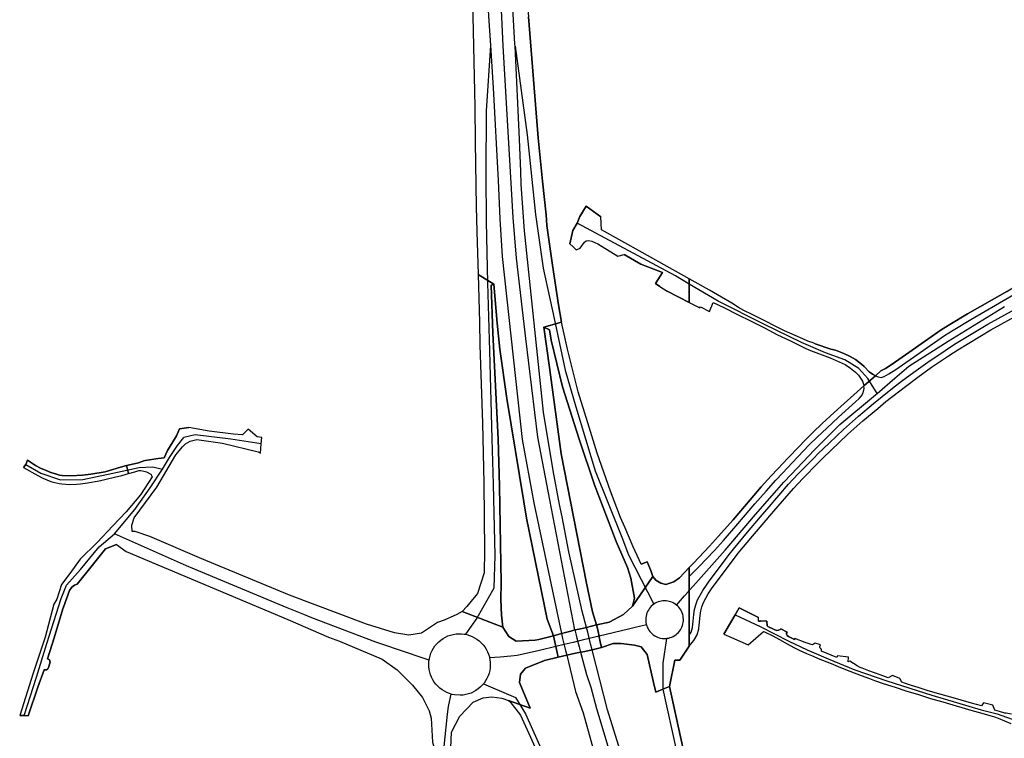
# Model space of a CAD drawing. Extents: x 166506 to 171543, y 332500 to 338212.
# Tile 8 of 139: x 168383 to 168996, y 334609 to 335057. Entities that reach past the tile are written whole.
import ezdxf

# ---------------------------------------------------------------- set-up
doc = ezdxf.new("R2010")
doc.units = 0
doc.header["$MEASUREMENT"] = 0
doc.layers.add('IRISH_OS_1000S_FEATURE', color=252, linetype='CONTINUOUS')

msp = doc.modelspace()

# ---------------------------------------------------------------- linework, layer by layer
at = {"layer": 'IRISH_OS_1000S_FEATURE', "color": 9}
for points in [[(168661.564, 335200), (168661.834, 335172.161), (168663.707, 335125.633), (168666.262, 335002.873), (168666.567, 334980.919)], [(168667.014, 335200), (168668.391, 335168.919), (168674.814, 335059.52), (168676.057, 335041.073)], [(168728.672, 334676.803), (168713.004, 334757.922), (168705.704, 334797.027), (168698.094, 334858.423), (168692.414, 334908.603), (168690.173, 334933.864), (168684.079, 335040.879), (168678.302, 335161.338), (168675.413, 335200)], [(168691.427, 335040.622), (168691.366, 335041.95), (168686.519, 335129.016), (168684.507, 335160.52), (168683.511, 335200)], [(168691.731, 335200), (168696.638, 335094.16), (168697.951, 335079.222), (168699.828, 335058.992), (168705.905, 334983.587), (168708.563, 334956.449), (168710.759, 334935.497), (168711.159, 334928.938), (168714.65, 334904.205), (168718.448, 334879.384), (168720.438, 334868.648)], [(168663.707, 335125.633), (168666.262, 335002.873), (168666.567, 334980.919), (168667.13, 334940.422), (168667.553, 334925.077), (168668.366, 334898.345), (168678.251, 334892.386), (168680.36, 334867.936), (168681.886, 334851.766), (168686.294, 334821.146), (168696.839, 334756.566), (168698.559, 334746.444), (168711.375, 334683.512), (168715.342, 334673.119), (168715.948, 334670.326), (168716.797, 334666.424), (168717.646, 334662.657), (168718.27, 334659.888), (168709.713, 334657.826), (168697.849, 334652.954), (168694.863, 334649.304), (168694.292, 334644.1), (168700.796, 334627.997), (168687.429, 334632.786), (168688.147, 334632.222), (168694.889, 334623.747), (168720.409, 334567.369)], [(168795.906, 334603.521), (168787.589, 334641.542), (168783.518, 334639.878), (168779.195, 334638.11), (168777.781, 334644.109), (168773.654, 334661.616), (168770.07, 334666.338), (168765.883, 334667.419), (168757.537, 334668.423), (168753.125, 334668.298), (168752.471, 334668.279), (168745.291, 334665.97), (168744.552, 334669.336), (168742.907, 334676.844), (168742.201, 334680.063), (168739.615, 334688.109), (168735.964, 334705.872), (168720.07, 334786.558), (168712.95, 334840.43), (168709.421, 334865.454), (168720.438, 334868.648), (168718.448, 334879.384), (168714.65, 334904.205), (168711.159, 334928.938), (168710.759, 334935.497), (168708.563, 334956.449), (168705.905, 334983.587), (168699.828, 335058.992)], [(168676.057, 335041.073), (168673.514, 335000.27), (168673.188, 334961.01), (168673.323, 334931.08), (168674.163, 334893.232), (168675.46, 334850.75), (168676.89, 334796.008), (168677.691, 334767.568), (168678.296, 334749.606), (168678.855, 334723.195), (168678.127, 334702.941), (168667.625, 334684.128), (168660.505, 334674.094)], [(168676.057, 335041.073), (168677.832, 335014.729), (168680.913, 334957.005)], [(168691.427, 335040.622), (168698.97, 334985.465), (168704.141, 334935.78), (168708.959, 334902.346), (168715.799, 334870.892), (168722.724, 334838.637), (168729.315, 334815.942), (168741.286, 334775.939), (168757.951, 334734.717), (168762.056, 334723.63), (168777.79, 334692.806)], [(168694.117, 334982.688), (168691.427, 335040.622)], [(168666.567, 334980.919), (168667.13, 334940.422)], [(168735.942, 334678.431), (168733.198, 334688.525), (168724.999, 334725.591), (168720.672, 334747.349), (168719.05, 334755.094), (168715.069, 334776.153), (168709.042, 334812.439), (168697.386, 334925.47), (168696.511, 334936.88), (168695.244, 334954.702), (168695.033, 334962.574), (168694.117, 334982.688)], [(168680.913, 334957.005), (168681.959, 334932.951), (168683.477, 334909.598), (168695.801, 334795.569), (168703.194, 334755.965), (168713.18, 334708.924), (168720.258, 334674.679)], [(168667.13, 334940.422), (168667.553, 334925.077), (168668.366, 334898.345)], [(168730.034, 334930.297), (168731.699, 334934.574), (168735.664, 334940.925)], [(168735.664, 334940.925), (168744.818, 334934.164)], [(168725.572, 334917.523), (168727.48, 334925.773), (168730.034, 334930.297)], [(168800, 334892.375), (168791.475, 334897.401), (168730.034, 334930.297)], [(168800, 334895.588), (168770.718, 334912.127), (168745.281, 334926.116), (168744.818, 334934.164)], [(168916.049, 334835.106), (168919.234, 334838.278), (168919.766, 334838.442), (168922.183, 334839.804), (168926.347, 334842.49), (168956.933, 334863.749), (168962.264, 334867.13), (168973.323, 334873.719), (168997.741, 334887.823), (169010.202, 334895.323), (169018.135, 334899.794), (169020.104, 334901.112), (169022.057, 334902.917), (169023.755, 334905.179), (169025.468, 334908.767), (169026.216, 334910.932), (169027.371, 334914.587), (169029.053, 334918.724), (169029.43, 334921.615), (169029.632, 334924.947), (169033.474, 334925.01)], [(168729.493, 334913.723), (168728.221, 334915.009), (168727.649, 334915.537), (168725.572, 334917.523)], [(168731.919, 334914.779), (168734.667, 334918.389), (168735.653, 334919.306), (168737.398, 334919.584), (168739.205, 334919.162), (168742.981, 334917.521), (168755.453, 334909.812), (168759.372, 334910.795)], [(168916.049, 334835.106), (168917.675, 334834.495), (168919.477, 334834.167), (168921.354, 334834.744), (168924.251, 334836.378), (168928.575, 334839.166), (168959.075, 334860.371), (168964.36, 334863.722), (168975.348, 334870.268), (168999.774, 334884.376), (169012.215, 334891.864), (169016.227, 334894.12), (169020.232, 334896.384), (169022.591, 334897.961), (169025.038, 334900.226), (169027.193, 334903.095), (169029.176, 334907.245), (169030.016, 334909.676), (169031.136, 334913.227), (169032.372, 334916.252), (169032.925, 334917.625)], [(168729.493, 334913.723), (168731.919, 334914.779)], [(168769.699, 334904.814), (168759.372, 334910.795)], [(168780.545, 334900.688), (168769.699, 334904.814)], [(168781.578, 334890.939), (168778.908, 334892.648), (168783.385, 334899.608)], [(168783.385, 334899.608), (168780.545, 334900.688)], [(168668.366, 334898.345), (168669.27, 334868.697), (168669.465, 334854.297), (168671.068, 334805.738), (168671.9, 334768.195), (168672.375, 334726.206), (168672.084, 334712.363), (168667.952, 334699.543), (168664.042, 334694.774), (168661.348, 334691.526), (168658.545, 334688.253)], [(168678.251, 334892.386), (168668.366, 334898.345)], [(168878.508, 334855.193), (168877.077, 334855.735), (168873.79, 334856.85), (168870.627, 334858.283), (168865.95, 334860.313), (168859.303, 334863.283), (168853.813, 334865.941), (168846.972, 334869.393), (168839.137, 334873.356), (168833.946, 334875.97), (168830.626, 334877.685), (168826.516, 334880.368), (168817.635, 334885.662), (168812.568, 334888.575), (168800, 334895.588)], [(168678.251, 334892.386), (168676.524, 334891.758), (168677.637, 334861.672)], [(168715.342, 334673.119), (168711.375, 334683.512), (168698.559, 334746.444), (168696.839, 334756.566), (168686.294, 334821.146), (168681.886, 334851.766), (168680.36, 334867.936), (168678.251, 334892.386)], [(168781.578, 334890.939), (168786.247, 334887.881)], [(168800, 334880.925), (168786.247, 334887.881)], [(168917.106, 334824.241), (168911.298, 334833.56), (168905.532, 334839.841), (168896.985, 334845.092), (168884.937, 334849.417), (168869.843, 334856.032), (168846.451, 334867.379), (168818.03, 334881.746), (168800, 334892.375)], [(168997.741, 334887.823), (168973.323, 334873.719), (168962.264, 334867.13), (168956.933, 334863.749), (168926.347, 334842.49), (168922.183, 334839.804), (168919.766, 334838.442), (168919.234, 334838.278), (168916.049, 334835.106), (168908.776, 334828.9), (168890.266, 334812.353), (168882.846, 334805.48), (168876.944, 334799.862), (168871.685, 334794.663), (168868.342, 334791.095), (168861.439, 334783.966), (168855.078, 334777.218), (168851.033, 334772.85), (168844.868, 334765.998), (168837.888, 334757.999), (168827.269, 334745.483), (168818.253, 334735.281), (168812.652, 334729.096), (168802.629, 334718.422), (168800, 334715.754), (168800, 334711.042), (168800, 334710.078), (168800, 334705.364), (168800, 334703.065), (168800, 334701.383), (168800, 334701.185), (168800, 334673.508), (168800, 334670.579), (168800, 334666.695), (168802.718, 334670.249), (168804.817, 334673.783), (168805.867, 334677.454), (168806.447, 334681.787), (168806.783, 334685.894), (168807.224, 334688.758), (168807.799, 334691.299), (168808.807, 334693.988), (168811.738, 334699.253), (168814.298, 334702.981), (168815.131, 334704.151), (168830.528, 334724.627), (168839.269, 334735.249), (168852.713, 334750.848), (168864.879, 334764.9), (168870.693, 334771.245), (168880.592, 334781.238), (168882.953, 334783.697), (168898.844, 334798.853), (168908.064, 334807.05), (168917.369, 334814.898), (168922.543, 334819.173), (168934.618, 334828.579), (168942.308, 334834.31), (168950.918, 334840.487), (168961.576, 334847.734), (168967.398, 334851.469), (168987.949, 334863.883), (169004.903, 334873.215)], [(168800, 334880.925), (168806.551, 334877.543)], [(168812.486, 334875.32), (168814.945, 334880.932), (168821.508, 334877.663), (168830.099, 334873.332), (168838.612, 334869.142), (168846.826, 334865.076), (168854.938, 334860.81), (168862.556, 334857.11), (168869.199, 334853.78), (168872.661, 334852.243), (168875.526, 334850.954)], [(168800, 334673.508), (168801.114, 334675.38), (168801.94, 334678.273), (168802.468, 334682.216), (168802.807, 334686.362), (168803.291, 334689.505), (168803.956, 334692.447), (168805.165, 334695.673), (168808.334, 334701.363), (168811.02, 334705.275), (168811.897, 334706.505), (168824.745, 334723.791), (168827.438, 334727.17), (168836.208, 334737.826), (168844.316, 334747.248), (168849.687, 334753.463), (168861.89, 334767.562), (168867.795, 334774.006), (168877.727, 334784.031), (168880.068, 334786.469), (168887.242, 334793.359), (168896.133, 334801.797), (168905.444, 334810.075), (168914.805, 334817.97), (168920.072, 334822.32), (168926.704, 334827.525), (168932.195, 334831.763), (168939.945, 334837.54), (168948.627, 334843.767), (168959.326, 334851.042), (168965.283, 334854.865), (168985.949, 334867.35), (169003.112, 334876.796)], [(168806.551, 334877.543), (168806.998, 334878.198), (168812.486, 334875.32)], [(168917.106, 334824.241), (168928.07, 334833.632), (168936.797, 334841.106), (168961.189, 334856.837), (168996.316, 334878.487)], [(168709.421, 334865.454), (168720.438, 334868.648)], [(168769.933, 334717.792), (168765.081, 334728.676), (168759.831, 334740.916), (168757.115, 334746.807), (168750.801, 334763.236), (168742.583, 334787.037), (168736.719, 334805.854), (168730.814, 334825.111), (168723.996, 334851.752), (168720.438, 334868.648)], [(168800, 334666.695), (168802.718, 334670.249), (168804.817, 334673.783), (168805.867, 334677.454), (168806.447, 334681.787), (168806.783, 334685.894), (168807.224, 334688.758), (168807.799, 334691.299), (168808.807, 334693.988), (168811.738, 334699.253), (168814.298, 334702.981), (168815.131, 334704.151), (168830.528, 334724.627), (168839.269, 334735.249), (168852.713, 334750.848), (168864.879, 334764.9), (168870.693, 334771.245), (168880.592, 334781.238), (168882.953, 334783.697), (168898.844, 334798.853), (168908.064, 334807.05), (168917.369, 334814.898), (168922.543, 334819.173), (168934.618, 334828.579), (168942.308, 334834.31), (168950.918, 334840.487), (168961.576, 334847.734), (168967.398, 334851.469), (168987.949, 334863.883), (169004.903, 334873.215)], [(168709.421, 334865.454), (168712.95, 334840.43), (168720.07, 334786.558), (168735.964, 334705.872), (168739.615, 334688.109), (168742.201, 334680.063)], [(168761.472, 334715.644), (168754.38, 334731.924), (168740.817, 334767.321), (168731.43, 334795.693), (168720.933, 334828.342), (168713.985, 334857.492), (168712.791, 334863.843), (168709.421, 334865.454)], [(168677.637, 334861.672), (168680.817, 334795.984), (168681.767, 334766.436), (168682.703, 334706.279), (168682.537, 334695.889)], [(168875.526, 334850.954), (168887.733, 334846.429), (168897.075, 334842.199), (168900.442, 334840.022), (168903.474, 334837.462), (168905.363, 334835.488), (168906.733, 334833.775), (168907.946, 334831.891), (168908.611, 334829.983), (168908.776, 334828.9)], [(168878.508, 334855.193), (168888.228, 334851.895), (168891.056, 334851.085), (168896.174, 334849.182), (168900.317, 334847.193), (168903.462, 334845.279), (168907.298, 334842.402), (168908.941, 334841.038), (168912.067, 334837.731), (168914.189, 334836.133), (168916.049, 334835.106)], [(168908.776, 334828.9), (168916.049, 334835.106)], [(168908.776, 334828.9), (168916.049, 334835.106)], [(168800, 334710.078), (168805.989, 334716.126), (168815.592, 334726.381), (168821.219, 334732.596), (168830.293, 334742.864), (168840.921, 334755.39), (168847.863, 334763.345), (168853.987, 334770.152), (168858.013, 334774.499), (168864.332, 334781.202), (168871.24, 334788.335), (168874.553, 334791.872), (168879.73, 334796.99), (168885.585, 334802.563), (168892.961, 334809.397), (168903.649, 334818.98), (168905.901, 334821.046), (168907.261, 334822.639), (168908.237, 334824.604), (168908.94, 334827.212), (168908.776, 334828.9)], [(168800, 334715.754), (168802.629, 334718.422), (168812.652, 334729.096), (168818.253, 334735.281), (168827.269, 334745.483), (168837.888, 334757.999), (168844.868, 334765.998), (168851.033, 334772.85), (168855.078, 334777.218), (168861.439, 334783.966), (168868.342, 334791.095), (168871.685, 334794.663), (168876.944, 334799.862), (168882.846, 334805.48), (168890.266, 334812.353), (168908.776, 334828.9)], [(168800, 334701.383), (168802.407, 334704.107), (168822.296, 334726.62), (168841.305, 334748.837), (168854.54, 334763.92), (168858.863, 334768.847), (168863.423, 334773.632), (168878.04, 334788.969), (168893.866, 334804.91), (168915.952, 334823.254), (168917.106, 334824.241)], [(168651.219, 334598.347), (168651.838, 334613.187), (168657.02, 334622.983), (168665.405, 334631.777), (168671.594, 334634.528), (168677.007, 334635.164), (168683.119, 334634.387), (168687.429, 334632.786), (168700.796, 334627.997), (168694.292, 334644.1), (168694.863, 334649.304), (168697.849, 334652.954), (168709.713, 334657.826), (168718.27, 334659.888), (168723.626, 334661.107), (168729.096, 334662.321), (168732.251, 334663.014), (168733.685, 334663.125), (168734.981, 334663.442), (168739.379, 334664.521), (168745.291, 334665.97), (168752.471, 334668.279), (168753.125, 334668.298), (168757.537, 334668.423), (168765.883, 334667.419), (168770.07, 334666.338), (168773.654, 334661.616), (168777.781, 334644.109), (168779.195, 334638.11), (168783.518, 334639.878), (168787.589, 334641.542), (168790.957, 334658.06), (168794.014, 334658.082), (168800, 334666.694), (168800, 334715.754), (168800, 334715.754), (168793.8, 334709.319), (168790.33, 334706.833), (168785.276, 334705.214), (168782.299, 334705.989), (168779.04, 334707.939), (168777.331, 334710.047), (168764.584, 334691.543), (168758.973, 334686.491), (168750.414, 334681.774), (168750.17, 334681.639), (168742.201, 334680.063), (168735.942, 334678.431), (168731.447, 334677.346), (168728.672, 334676.803), (168726.159, 334675.994), (168720.258, 334674.679), (168715.342, 334673.119), (168706.262, 334670.952), (168704.05, 334670.424), (168692.136, 334669.89), (168687.45, 334672.755), (168683.751, 334678.465), (168658.545, 334688.253), (168655.15, 334686.533), (168647.35, 334682.922), (168643.19, 334681.479), (168633.142, 334674.833), (168625.311, 334673.499), (168616.314, 334675), (168598.758, 334680.314), (168550.79, 334698.476), (168496.354, 334721.103), (168463.91, 334735.056), (168454.697, 334738.219), (168452.884, 334738.162), (168452.649, 334742.017), (168454.184, 334746.783), (168468.291, 334765.874), (168480.13, 334785.983), (168484.144, 334790.878), (168486.004, 334792.845), (168488.885, 334794.554), (168493.084, 334795.466), (168509.105, 334793.139), (168531.259, 334787.787), (168532.73, 334786.962), (168533.167, 334792.816), (168533.644, 334796.677), (168530.747, 334797.12), (168525.041, 334801.851), (168521.534, 334798.344), (168515.931, 334798.84), (168500.894, 334800.748), (168488.163, 334803.007), (168482.305, 334802.226), (168480.464, 334797.786), (168479.785, 334796.687), (168474.782, 334788.598), (168472.847, 334784.019), (168469.042, 334783.608), (168460.966, 334782.442), (168460.094, 334782.129), (168456.884, 334780.867), (168454.103, 334780.333), (168449.253, 334779.287), (168450.648, 334774.271), (168454.48, 334775.425), (168456.927, 334776.162), (168458.286, 334776.082), (168460.107, 334775.747), (168461.833, 334775.261), (168464.384, 334773.833), (168465.211, 334772.147), (168457.998, 334760.982), (168449.129, 334750.49), (168440.765, 334741.642), (168430.961, 334731.334), (168420.422, 334720.976), (168414.026, 334712.054), (168408.814, 334705.064), (168405.827, 334696.07), (168404.008, 334692.866), (168398.651, 334672.312), (168391.101, 334649.929), (168382.764, 334623.563), (168385.618, 334623.458), (168388.038, 334623.369), (168394.058, 334641.226), (168398.057, 334651.985), (168399.425, 334651.961), (168400.08, 334652.417), (168400.524, 334652.82), (168401.689, 334656.669), (168401.234, 334658.15), (168400.937, 334658.496), (168400.052, 334658.726), (168404.309, 334671.908), (168409.731, 334690.021), (168410.017, 334690.975), (168413.847, 334701.391), (168415.246, 334703.513), (168416.894, 334704.66), (168418.609, 334705.362), (168427.892, 334717.06), (168436.312, 334727.38), (168443.044, 334730.101), (168449.017, 334725.678), (168549.81, 334683.356), (168575.21, 334672.226), (168582.122, 334669.923), (168608.611, 334658.647), (168617.875, 334651.94), (168627.435, 334642.393), (168633.758, 334634.757), (168637.942, 334626.335), (168639.056, 334621.808), (168640.049, 334606.858)], [(168479.785, 334796.687), (168480.464, 334797.786), (168482.305, 334802.226)], [(168482.305, 334802.226), (168488.163, 334803.007)], [(168500.894, 334800.748), (168488.163, 334803.007)], [(168533.644, 334796.677), (168530.747, 334797.12), (168525.041, 334801.851), (168521.534, 334798.344), (168515.931, 334798.84), (168500.894, 334800.748)], [(168460.966, 334782.442), (168469.042, 334783.608), (168472.847, 334784.019), (168474.782, 334788.598), (168479.785, 334796.687)], [(168471.752, 334777.106), (168476.096, 334784.259), (168481.182, 334791.779), (168485.078, 334796.71)], [(168533.167, 334792.816), (168514.411, 334795.717), (168492.028, 334798.47), (168485.078, 334796.71)], [(168486.004, 334792.845), (168488.885, 334794.554), (168493.084, 334795.466), (168509.105, 334793.139), (168531.259, 334787.787), (168532.73, 334786.962)], [(168533.167, 334792.816), (168533.644, 334796.677)], [(168452.884, 334738.162), (168452.649, 334742.017), (168454.184, 334746.783), (168468.291, 334765.874), (168480.13, 334785.983), (168484.144, 334790.878), (168486.004, 334792.845)], [(168532.73, 334786.962), (168533.167, 334792.816)], [(168386.523, 334779.83), (168387.567, 334782.58)], [(168387.567, 334782.58), (168389.414, 334781.327), (168392.707, 334779.366), (168395.756, 334777.659), (168399.171, 334776.14), (168402.269, 334774.874), (168405.642, 334773.801), (168407.467, 334773.314), (168409.271, 334773.049), (168414.609, 334772.907), (168421.827, 334773.288), (168427.055, 334773.899), (168436.017, 334775.423), (168445.557, 334778.292), (168449.253, 334779.287)], [(168449.253, 334779.287), (168454.103, 334780.333), (168456.884, 334780.867), (168460.094, 334782.129), (168460.966, 334782.442)], [(168385.066, 334778.029), (168386.523, 334779.83)], [(168385.066, 334778.029), (168394.046, 334773.035), (168397.089, 334771.482), (168402.155, 334769.386), (168403.84, 334768.921), (168407.351, 334768.005), (168409.122, 334767.838), (168414.091, 334767.445), (168418.082, 334767.601), (168420.618, 334767.838), (168425.054, 334768.531), (168432.243, 334769.691), (168441.839, 334771.966), (168446.499, 334773.102), (168450.648, 334774.271)], [(168386.523, 334779.83), (168395.968, 334774.569), (168408.235, 334770.417), (168422.16, 334770.583), (168440.714, 334774.441), (168457.207, 334778.018), (168465.825, 334778.481), (168471.752, 334777.106)], [(168454.48, 334775.425), (168456.927, 334776.162), (168458.286, 334776.082), (168460.107, 334775.747), (168461.833, 334775.261), (168464.384, 334773.833), (168465.211, 334772.147), (168457.998, 334760.982), (168449.129, 334750.49), (168440.765, 334741.642), (168430.961, 334731.334), (168420.422, 334720.976), (168414.026, 334712.054), (168408.814, 334705.064), (168405.827, 334696.07), (168404.008, 334692.866)], [(168441.928, 334736.758), (168454.582, 334751.903), (168464.124, 334765.436), (168471.752, 334777.106)], [(168450.648, 334774.271), (168449.253, 334779.287)], [(168450.648, 334774.271), (168449.253, 334779.287)], [(168450.648, 334774.271), (168454.48, 334775.425)], [(168385.618, 334623.458), (168393.221, 334647.325), (168399.747, 334668.471), (168408.701, 334696.468), (168411.942, 334704.624), (168420.673, 334714.452), (168432.293, 334728.531), (168441.928, 334736.758)], [(168549.487, 334690.622), (168486.743, 334716.721), (168441.928, 334736.758)], [(168550.79, 334698.476), (168496.354, 334721.103), (168463.91, 334735.056), (168454.697, 334738.219), (168452.884, 334738.162)], [(168443.044, 334730.101), (168436.312, 334727.38), (168427.892, 334717.06), (168418.609, 334705.362), (168416.894, 334704.66), (168415.246, 334703.513), (168413.847, 334701.391), (168410.017, 334690.975), (168409.731, 334690.021)], [(168443.044, 334730.101), (168449.017, 334725.678), (168549.81, 334683.356)], [(168764.584, 334691.543), (168765.832, 334696.657), (168763.53, 334709.159), (168761.472, 334715.644)], [(168769.933, 334717.792), (168773.694, 334719.24)], [(168773.694, 334719.24), (168776.076, 334713.837), (168777.331, 334710.047)], [(168777.331, 334710.047), (168779.04, 334707.939), (168782.299, 334705.989), (168785.276, 334705.214), (168790.33, 334706.833), (168793.8, 334709.319), (168800, 334715.754)], [(168764.584, 334691.543), (168777.331, 334710.047)], [(168764.584, 334691.543), (168777.331, 334710.047)], [(168658.545, 334688.253), (168655.15, 334686.533), (168647.35, 334682.922), (168643.19, 334681.479), (168633.142, 334674.833), (168625.311, 334673.499), (168616.314, 334675), (168598.758, 334680.314), (168550.79, 334698.476)], [(168792.005, 334692.345), (168797.02, 334698.013)], [(168797.02, 334698.013), (168799.543, 334700.866)], [(168799.543, 334700.866), (168800, 334701.383)], [(168404.008, 334692.866), (168398.651, 334672.312), (168391.101, 334649.929), (168382.764, 334623.563)], [(168624.941, 334662.375), (168604.677, 334669.206), (168564.694, 334684.297), (168559.762, 334686.476), (168549.487, 334690.622)], [(168682.537, 334695.889), (168682.894, 334686.017), (168683.751, 334678.465)], [(168750.414, 334681.774), (168758.973, 334686.491), (168764.584, 334691.543)], [(168777.79, 334692.806), (168777.078, 334692.264), (168776.33, 334691.585), (168775.643, 334690.844), (168775.022, 334690.046), (168774.472, 334689.198), (168773.997, 334688.307), (168773.6, 334687.377), (168773.285, 334686.418), (168773.054, 334685.433), (168772.906, 334684.433), (168772.847, 334683.425), (168772.875, 334682.415), (168772.989, 334681.411), (168773.189, 334680.419), (168773.311, 334680.003)], [(168792.005, 334692.345), (168791.193, 334692.948), (168790.334, 334693.48), (168789.433, 334693.936), (168788.495, 334694.312), (168787.528, 334694.607), (168786.539, 334694.818), (168785.537, 334694.943), (168784.527, 334694.981), (168783.518, 334694.932), (168782.515, 334694.795), (168781.53, 334694.574), (168780.566, 334694.269), (168779.633, 334693.883), (168778.736, 334693.417), (168777.79, 334692.806)], [(168785.879, 334671.571), (168786.165, 334671.597), (168787.161, 334671.776), (168788.136, 334672.039), (168789.085, 334672.385), (168790.001, 334672.812), (168790.877, 334673.315), (168791.84, 334674.003), (168792.484, 334674.539), (168793.203, 334675.249), (168793.857, 334676.02), (168794.443, 334676.843), (168794.956, 334677.714), (168795.392, 334678.625), (168795.748, 334679.57), (168796.023, 334680.544), (168796.212, 334681.536), (168796.315, 334682.542), (168796.332, 334683.552), (168796.261, 334684.56), (168796.103, 334685.559), (168795.861, 334686.54), (168795.535, 334687.496), (168795.128, 334688.421), (168794.644, 334689.308), (168794.085, 334690.15), (168793.455, 334690.941), (168792.76, 334691.674), (168792.005, 334692.345)], [(168996.516, 334625.027), (168993.327, 334625.96), (168990.398, 334626.911), (168989.15, 334629.904), (168983.348, 334631.465), (168982.067, 334629.46), (168975.867, 334631.146), (168962.931, 334634.883), (168954.539, 334637.272), (168948.12, 334639.06), (168942.622, 334640.918), (168938.457, 334642.202), (168934.772, 334643.541), (168932.48, 334644.206), (168931.205, 334646.558), (168926.546, 334648.388), (168923.953, 334647.036), (168918.973, 334648.809), (168911.803, 334651.404), (168907.681, 334653.028), (168906.467, 334653.481), (168904.678, 334654.54), (168902.274, 334655.925), (168899.93, 334657.33), (168898.986, 334656.96), (168899.157, 334659.857), (168892.428, 334660.749), (168891.837, 334659.695), (168882.262, 334663.577), (168882.415, 334664.835), (168882.037, 334665.039), (168881.461, 334665.385), (168881.348, 334666.006), (168881.393, 334666.465), (168881.684, 334667.482), (168878.336, 334668.557), (168877.813, 334668.223), (168877.429, 334667.907), (168876.806, 334667.534), (168875.827, 334667.684), (168872.122, 334668.963), (168865.832, 334671.55), (168865.625, 334670.892), (168861.825, 334672.672), (168860.933, 334673.402), (168860.621, 334674.105), (168860.608, 334674.765), (168860.956, 334675.521), (168857.079, 334677.582), (168856.634, 334677.087), (168855.529, 334676.619), (168854.327, 334676.431), (168852.794, 334677.048), (168848.917, 334679.048), (168848.432, 334679.297), (168848.24, 334682.206), (168844.522, 334682.547), (168844.452, 334682.301), (168843.115, 334682.286), (168843.204, 334684.595), (168831.115, 334690.698), (168828.517, 334686.199), (168821.599, 334674.214), (168821.599, 334674.214), (168826.253, 334672.189), (168836.641, 334667.501), (168846.301, 334675.924), (168846.801, 334675.672), (168851.952, 334673.078), (168856.286, 334670.772), (168860.998, 334668.223), (168865.092, 334665.899), (168867.14, 334664.918), (168868.492, 334664.184), (168873.089, 334662.135), (168877.089, 334660.393), (168880.353, 334658.958), (168888.297, 334655.814), (168894.289, 334653.371), (168899.924, 334651.171), (168907.073, 334648.456), (168912.23, 334646.461), (168915.296, 334645.269), (168920.736, 334643.511), (168928.288, 334641.131), (168934.942, 334638.901), (168942.755, 334636.538), (168950.366, 334634.017), (168957.941, 334631.917), (168966.193, 334629.569), (168975.462, 334626.911), (168982.32, 334625.018), (168987.303, 334623.566), (168990.113, 334622.696), (168992.363, 334621.832), (169000.386, 334618.567)], [(168828.517, 334686.199), (168831.115, 334690.698), (168843.204, 334684.595)], [(168409.731, 334690.021), (168404.309, 334671.908)], [(168683.751, 334678.465), (168658.545, 334688.253)], [(168683.751, 334678.465), (168658.545, 334688.253)], [(168821.599, 334674.214), (168828.517, 334686.199)], [(168828.517, 334686.199), (168844.078, 334679.02), (168862.015, 334669.911), (168873.492, 334664.33), (168886.51, 334658.813), (168903.072, 334652.058), (168923.033, 334645.186), (168951.048, 334636.109), (168981.761, 334626.964), (168991.887, 334624.505), (169004.14, 334620.082)], [(168843.115, 334682.286), (168843.204, 334684.595)], [(168549.81, 334683.356), (168575.21, 334672.226), (168582.122, 334669.923), (168608.611, 334658.647), (168617.875, 334651.94), (168627.435, 334642.393), (168633.758, 334634.757), (168637.942, 334626.335), (168639.056, 334621.808), (168640.049, 334606.858), (168642.872, 334596.576)], [(168683.751, 334678.465), (168687.45, 334672.755), (168692.136, 334669.89), (168704.05, 334670.424), (168706.262, 334670.952)], [(168731.447, 334677.346), (168735.942, 334678.431)], [(168735.942, 334678.431), (168742.201, 334680.063)], [(168736.704, 334675.345), (168735.942, 334678.431)], [(168742.201, 334680.063), (168750.17, 334681.639), (168750.414, 334681.774)], [(168742.201, 334680.063), (168742.907, 334676.844)], [(168766.192, 334678.315), (168762.064, 334677.336)], [(168773.311, 334680.003), (168766.192, 334678.315)], [(168773.311, 334680.003), (168773.473, 334679.45), (168773.839, 334678.508), (168774.285, 334677.602), (168774.808, 334676.737), (168775.402, 334675.919), (168776.065, 334675.157), (168776.791, 334674.454), (168777.576, 334673.816), (168778.411, 334673.248), (168779.293, 334672.754), (168780.213, 334672.337), (168781.166, 334672.001), (168782.145, 334671.749), (168783.142, 334671.581), (168784.149, 334671.5), (168785.159, 334671.505), (168785.879, 334671.571)], [(168843.115, 334682.286), (168844.452, 334682.301), (168844.522, 334682.547), (168848.24, 334682.206), (168848.432, 334679.297), (168848.917, 334679.048), (168852.794, 334677.048), (168854.327, 334676.431), (168855.529, 334676.619), (168856.634, 334677.087), (168857.079, 334677.582), (168860.956, 334675.521), (168860.608, 334674.765), (168860.621, 334674.105), (168860.933, 334673.402), (168861.825, 334672.672), (168865.625, 334670.892), (168865.832, 334671.55)], [(168404.309, 334671.908), (168400.052, 334658.726), (168400.937, 334658.496), (168401.234, 334658.15), (168401.689, 334656.669), (168400.524, 334652.82), (168400.08, 334652.417), (168399.425, 334651.961), (168398.057, 334651.985), (168394.058, 334641.226), (168388.038, 334623.369)], [(168637.844, 334658.025), (168638.013, 334659.099), (168638.428, 334660.767), (168638.994, 334662.397), (168639.703, 334663.964), (168640.548, 334665.461), (168641.526, 334666.88), (168642.628, 334668.205), (168643.842, 334669.422), (168645.159, 334670.527), (168646.572, 334671.512), (168648.069, 334672.364), (168649.633, 334673.079), (168651.256, 334673.65), (168652.925, 334674.075), (168654.625, 334674.348), (168656.343, 334674.467), (168658.064, 334674.43), (168659.772, 334674.242), (168660.505, 334674.094)], [(168660.505, 334674.094), (168661.461, 334673.901), (168663.11, 334673.409), (168664.708, 334672.772), (168666.245, 334671.993), (168667.705, 334671.08), (168669.074, 334670.039), (168670.348, 334668.882), (168671.511, 334667.615), (168672.557, 334666.248), (168673.478, 334664.788), (168674.26, 334663.257), (168674.904, 334661.664), (168675.403, 334660.015), (168675.542, 334659.342)], [(168706.262, 334670.952), (168715.342, 334673.119)], [(168715.342, 334673.119), (168720.258, 334674.679)], [(168715.948, 334670.326), (168715.342, 334673.119)], [(168720.258, 334674.679), (168726.159, 334675.994)], [(168720.258, 334674.679), (168721.033, 334671.555)], [(168726.159, 334675.994), (168728.672, 334676.803)], [(168728.672, 334676.803), (168731.447, 334677.346)], [(168728.672, 334676.803), (168729.479, 334673.598)], [(168729.479, 334673.598), (168729.98, 334671.608), (168731.4, 334666.237)], [(168762.064, 334677.336), (168743.755, 334672.994), (168737.601, 334671.426), (168733.219, 334670.373)], [(168738.498, 334668.085), (168736.704, 334675.345)], [(168742.907, 334676.844), (168744.552, 334669.336)], [(168821.599, 334674.214), (168826.253, 334672.189), (168836.641, 334667.501), (168846.301, 334675.924)], [(168846.301, 334675.924), (168846.801, 334675.672), (168851.952, 334673.078), (168856.286, 334670.772), (168860.998, 334668.223), (168865.092, 334665.899)], [(168716.797, 334666.424), (168706.705, 334663.997), (168692.725, 334660.899), (168688.715, 334660.536)], [(168716.797, 334666.424), (168715.948, 334670.326)], [(168721.933, 334667.658), (168716.797, 334666.424)], [(168717.646, 334662.657), (168716.797, 334666.424)], [(168721.033, 334671.555), (168722.902, 334664.026)], [(168727.655, 334669.035), (168721.933, 334667.658)], [(168733.219, 334670.373), (168727.655, 334669.035)], [(168731.4, 334666.237), (168732.251, 334663.014)], [(168739.379, 334664.521), (168738.498, 334668.085)], [(168745.291, 334665.97), (168739.379, 334664.521)], [(168744.552, 334669.336), (168745.291, 334665.97)], [(168753.125, 334668.298), (168752.471, 334668.279), (168745.291, 334665.97)], [(168753.125, 334668.298), (168752.471, 334668.279), (168745.291, 334665.97)], [(168777.781, 334644.109), (168773.654, 334661.616), (168770.07, 334666.338), (168765.883, 334667.419), (168757.537, 334668.423), (168753.125, 334668.298)], [(168777.781, 334644.109), (168773.654, 334661.616), (168770.07, 334666.338), (168765.883, 334667.419), (168757.537, 334668.423), (168753.125, 334668.298)], [(168785.879, 334671.571), (168783.421, 334656.094), (168783.518, 334639.878)], [(168800, 334666.694), (168794.014, 334658.082), (168790.957, 334658.06)], [(168865.092, 334665.899), (168867.14, 334664.918), (168868.492, 334664.184), (168873.089, 334662.135), (168877.089, 334660.393), (168880.353, 334658.958), (168888.297, 334655.814), (168894.289, 334653.371), (168899.924, 334651.171), (168907.073, 334648.456), (168912.23, 334646.461), (168915.296, 334645.269), (168920.736, 334643.511), (168928.288, 334641.131), (168934.942, 334638.901), (168942.755, 334636.538), (168950.366, 334634.017), (168957.941, 334631.917), (168966.193, 334629.569), (168975.462, 334626.911), (168982.32, 334625.018), (168987.303, 334623.566), (168990.113, 334622.696), (168992.363, 334621.832), (169000.386, 334618.567)], [(168882.415, 334664.835), (168882.037, 334665.039), (168881.461, 334665.385), (168881.348, 334666.006), (168881.393, 334666.465), (168881.684, 334667.482), (168878.336, 334668.557), (168877.813, 334668.223), (168877.429, 334667.907), (168876.806, 334667.534), (168875.827, 334667.684), (168872.122, 334668.963), (168865.832, 334671.55)], [(168631.112, 334660.295), (168624.941, 334662.375)], [(168637.844, 334658.025), (168631.112, 334660.295)], [(168682.207, 334659.946), (168675.542, 334659.342)], [(168688.715, 334660.536), (168682.207, 334659.946)], [(168718.27, 334659.888), (168709.713, 334657.826)], [(168718.27, 334659.888), (168709.713, 334657.826)], [(168718.27, 334659.888), (168717.646, 334662.657)], [(168723.626, 334661.107), (168718.27, 334659.888)], [(168722.902, 334664.026), (168723.626, 334661.107)], [(168729.096, 334662.321), (168723.626, 334661.107)], [(168723.626, 334661.107), (168729.004, 334638.371), (168733.825, 334625.109), (168749.135, 334569.664), (168800, 334418.282)], [(168732.251, 334663.014), (168729.096, 334662.321)], [(168734.981, 334663.442), (168733.685, 334663.125), (168732.251, 334663.014)], [(168732.251, 334663.014), (168735.853, 334648.981), (168738.603, 334641.241), (168742.249, 334627.876), (168758.704, 334572.589), (168800, 334439.577)], [(168739.379, 334664.521), (168734.981, 334663.442)], [(168800, 334468.229), (168775.548, 334541.677), (168749.042, 334627.003), (168739.379, 334664.521)], [(168899.93, 334657.33), (168898.986, 334656.96), (168899.157, 334659.857), (168892.428, 334660.749), (168891.837, 334659.695), (168882.262, 334663.577), (168882.415, 334664.835)], [(168651.587, 334636.851), (168650.511, 334637.171), (168648.913, 334637.81), (168647.381, 334638.588), (168645.921, 334639.499), (168644.548, 334640.541), (168643.276, 334641.699), (168642.113, 334642.968), (168641.067, 334644.333), (168640.148, 334645.788), (168639.363, 334647.32), (168638.718, 334648.918), (168638.22, 334650.567), (168637.872, 334652.251), (168637.677, 334653.961), (168637.635, 334655.681), (168637.746, 334657.399), (168637.844, 334658.025)], [(168675.542, 334659.342), (168675.752, 334658.329), (168675.947, 334656.62), (168675.99, 334654.9), (168675.878, 334653.182), (168675.612, 334651.481), (168675.195, 334649.811), (168674.63, 334648.186), (168673.92, 334646.617), (168673.074, 334645.118), (168672.098, 334643.702), (168671.663, 334643.179)], [(168709.713, 334657.826), (168697.849, 334652.954), (168694.863, 334649.304), (168694.292, 334644.1), (168700.796, 334627.997)], [(168709.713, 334657.826), (168697.849, 334652.954), (168694.863, 334649.304), (168694.292, 334644.1), (168700.796, 334627.997)], [(168790.957, 334658.06), (168787.589, 334641.542)], [(168942.622, 334640.918), (168938.457, 334642.202), (168934.772, 334643.541), (168932.48, 334644.206), (168931.205, 334646.558), (168926.546, 334648.388), (168923.953, 334647.036), (168918.973, 334648.809), (168911.803, 334651.404), (168907.681, 334653.028), (168906.467, 334653.481), (168904.678, 334654.54), (168902.274, 334655.925), (168899.93, 334657.33)], [(168671.663, 334643.179), (168670.997, 334642.378), (168669.783, 334641.159), (168668.464, 334640.053), (168667.05, 334639.069), (168665.555, 334638.217), (168663.989, 334637.503), (168662.367, 334636.93), (168660.699, 334636.506), (168658.998, 334636.233), (168657.191, 334636.108), (168653.675, 334636.374), (168652.164, 334636.679), (168651.587, 334636.851)], [(168671.663, 334643.179), (168691.733, 334634.68), (168697.867, 334624.61), (168718.113, 334579.361), (168752.818, 334499.531), (168762.904, 334476.118), (168783.423, 334428.758), (168799.999, 334390.43)], [(168779.195, 334638.11), (168777.781, 334644.109)], [(168779.195, 334638.11), (168777.781, 334644.109)], [(168783.518, 334639.878), (168787.589, 334641.542)], [(168783.518, 334639.878), (168787.589, 334641.542)], [(168787.589, 334641.542), (168795.906, 334603.521), (168800, 334584.294)], [(168650.068, 334630.108), (168651.587, 334636.851)], [(168800, 334361.292), (168772.725, 334426.078), (168749.795, 334466.984), (168738.216, 334487.422), (168721.62, 334510.808), (168659.759, 334579.709), (168654.238, 334588.212), (168651.219, 334598.347), (168651.838, 334613.187), (168657.02, 334622.983), (168665.405, 334631.777), (168671.594, 334634.528), (168677.007, 334635.164), (168683.119, 334634.387), (168687.429, 334632.786)], [(168779.195, 334638.11), (168783.518, 334639.878)], [(168779.195, 334638.11), (168783.518, 334639.878)], [(168783.518, 334639.878), (168791.978, 334601.357), (168800, 334565.753)], [(168948.12, 334639.06), (168942.622, 334640.918)], [(169000.767, 334624.361), (168997.474, 334624.856), (168996.516, 334625.027), (168993.327, 334625.96), (168990.398, 334626.911), (168989.15, 334629.904), (168983.348, 334631.465), (168982.067, 334629.46), (168975.867, 334631.146), (168962.931, 334634.883), (168954.539, 334637.272), (168948.12, 334639.06)], [(168649.362, 334624.367), (168649.866, 334629.209), (168650.068, 334630.108)], [(168687.429, 334632.786), (168688.147, 334632.222), (168694.889, 334623.747), (168720.409, 334567.369), (168736.114, 334529.295), (168757.809, 334483.046), (168760.745, 334476.597)], [(168687.429, 334632.786), (168700.796, 334627.997)], [(168687.429, 334632.786), (168700.796, 334627.997)], [(168385.618, 334623.458), (168382.764, 334623.563)], [(168388.038, 334623.369), (168385.618, 334623.458)], [(168800, 334348.508), (168780.671, 334399.466), (168767.571, 334427.953), (168750.132, 334460.017), (168735.038, 334484.256), (168724.018, 334499.971), (168696.964, 334533.701), (168677.454, 334554.965), (168657.056, 334577.822), (168650.245, 334588.733), (168647.054, 334602.166), (168649.362, 334624.367)]]:
    msp.add_lwpolyline(points, dxfattribs=at)
for points in [[(168800, 334895.588), (168770.718, 334912.127), (168745.281, 334926.116), (168744.818, 334934.164), (168735.664, 334940.925), (168731.699, 334934.574), (168730.034, 334930.297), (168727.48, 334925.773), (168725.572, 334917.523), (168727.649, 334915.537), (168728.221, 334915.009), (168729.493, 334913.723), (168731.919, 334914.779), (168734.667, 334918.389), (168735.653, 334919.306), (168737.398, 334919.584), (168739.205, 334919.162), (168742.981, 334917.521), (168755.453, 334909.812), (168759.372, 334910.795), (168769.699, 334904.814), (168780.545, 334900.688), (168783.385, 334899.608), (168778.908, 334892.648), (168781.578, 334890.939), (168786.247, 334887.881), (168800, 334880.925), (168800, 334892.375), (168800, 334895.588)], [(168658.545, 334688.253), (168683.751, 334678.465), (168682.894, 334686.017), (168682.537, 334695.889), (168682.703, 334706.279), (168681.767, 334766.436), (168680.817, 334795.984), (168677.637, 334861.672), (168676.524, 334891.758), (168678.251, 334892.386), (168668.366, 334898.345), (168669.27, 334868.697), (168669.465, 334854.297), (168671.068, 334805.738), (168671.9, 334768.195), (168672.375, 334726.206), (168672.084, 334712.363), (168667.952, 334699.543), (168664.042, 334694.774), (168661.348, 334691.526), (168658.545, 334688.253)], [(168800, 334880.925), (168806.551, 334877.543), (168806.998, 334878.198), (168812.486, 334875.32), (168814.945, 334880.932), (168821.508, 334877.663), (168830.099, 334873.332), (168838.612, 334869.142), (168846.826, 334865.076), (168854.938, 334860.81), (168862.556, 334857.11), (168869.199, 334853.78), (168872.661, 334852.243), (168875.526, 334850.954), (168887.733, 334846.429), (168897.075, 334842.199), (168900.442, 334840.022), (168903.474, 334837.462), (168905.363, 334835.488), (168906.733, 334833.775), (168907.946, 334831.891), (168908.611, 334829.983), (168908.776, 334828.9), (168916.049, 334835.106), (168914.189, 334836.133), (168912.067, 334837.731), (168908.941, 334841.038), (168907.298, 334842.402), (168903.462, 334845.279), (168900.317, 334847.193), (168896.174, 334849.182), (168891.056, 334851.085), (168888.228, 334851.895), (168878.508, 334855.193), (168877.077, 334855.735), (168873.79, 334856.85), (168870.627, 334858.283), (168865.95, 334860.313), (168859.303, 334863.283), (168853.813, 334865.941), (168846.972, 334869.393), (168839.137, 334873.356), (168833.946, 334875.97), (168830.626, 334877.685), (168826.516, 334880.368), (168817.635, 334885.662), (168812.568, 334888.575), (168800, 334895.588), (168800, 334892.375), (168800, 334887.964), (168800, 334880.925)], [(168761.472, 334715.644), (168763.53, 334709.159), (168765.832, 334696.657), (168764.584, 334691.543), (168777.331, 334710.047), (168776.076, 334713.837), (168773.694, 334719.24), (168769.933, 334717.792), (168765.081, 334728.676), (168759.831, 334740.916), (168757.115, 334746.807), (168750.801, 334763.236), (168742.583, 334787.037), (168736.719, 334805.854), (168730.814, 334825.111), (168723.996, 334851.752), (168720.438, 334868.648), (168709.421, 334865.454), (168712.791, 334863.843), (168713.985, 334857.492), (168720.933, 334828.342), (168731.43, 334795.693), (168740.817, 334767.321), (168754.38, 334731.924), (168761.472, 334715.644)], [(168386.523, 334779.83), (168385.066, 334778.029), (168394.046, 334773.035), (168397.089, 334771.482), (168402.155, 334769.386), (168403.84, 334768.921), (168407.351, 334768.005), (168409.122, 334767.838), (168414.091, 334767.445), (168418.082, 334767.601), (168420.618, 334767.838), (168425.054, 334768.531), (168432.243, 334769.691), (168441.839, 334771.966), (168446.499, 334773.102), (168450.648, 334774.271), (168449.253, 334779.287), (168445.557, 334778.292), (168436.017, 334775.423), (168427.055, 334773.899), (168421.827, 334773.288), (168414.609, 334772.907), (168409.271, 334773.049), (168407.467, 334773.314), (168405.642, 334773.801), (168402.269, 334774.874), (168399.171, 334776.14), (168395.756, 334777.659), (168392.707, 334779.366), (168389.414, 334781.327), (168387.567, 334782.58), (168386.523, 334779.83)]]:
    msp.add_lwpolyline(points, close=True, dxfattribs=at)

doc.saveas('drawing.dxf')
